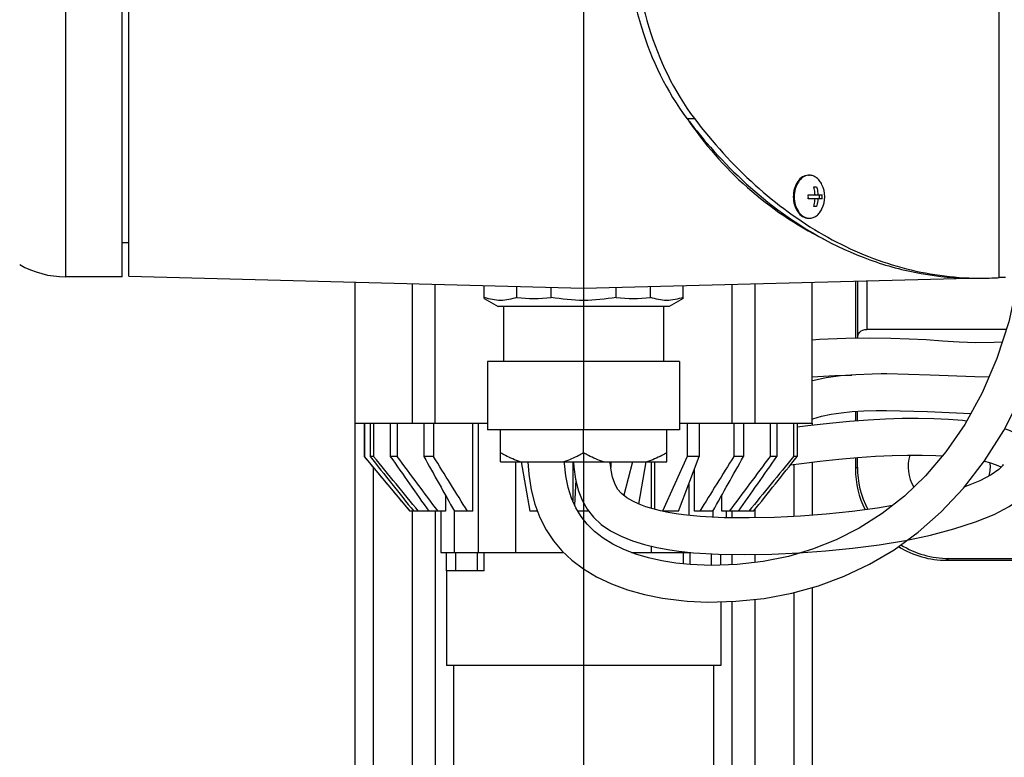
# Model space of a CAD drawing. Header units: millimetres. Extents: x 0 to 1249, y 0 to 420.
# Tile 22 of 104: x 106 to 121, y 268 to 279. Entities that reach past the tile are written whole.
import ezdxf

# ---------------------------------------------------------------- set-up
doc = ezdxf.new("R2010")
doc.units = ezdxf.units.MM
doc.header["$LTSCALE"] = 32.67
doc.linetypes.add('CENTER', pattern=[0.6, 0.375, -0.075, 0.075, -0.075])
doc.linetypes.add('PHANTOM', pattern=[0.8, 0.45, -0.05, 0.1, -0.05, 0.1, -0.05])
doc.layers.get('0').update_dxf_attribs({"linetype": 'CONTINUOUS'})
for name, color, linetype in [('1_DESIGN', 7, 'CONTINUOUS'), ('ASSY', 7, 'CONTINUOUS'), ('AXIS', 7, 'CONTINUOUS'), ('CHAMFER', 7, 'CONTINUOUS'), ('CRV2', 7, 'CONTINUOUS'), ('DRAFT', 7, 'CONTINUOUS'), ('DRIV_DIM', 7, 'CONTINUOUS'), ('ROUND', 7, 'CONTINUOUS'), ('SURF', 7, 'CONTINUOUS')]:
    doc.layers.add(name, color=color, linetype=linetype)
doc.styles.get("Standard").update_dxf_attribs({"font": 'txt', "width": 0.8})
doc.dimstyles.new('DIMSTYLE_5', dxfattribs={"dimtxt": 3.8, "dimasz": 1.8, "dimexe": 2, "dimexo": 1.5, "dimgap": 0.95, "dimtad": 1, "dimdec": 0, "dimlfac": 15, "dimdsep": 46, "dimtxsty": 'STANDARD', "dimblk": 'OPEN', "dimblk1": 'OPEN', "dimblk2": 'OPEN', "dimcen": 0.09, "dimadec": 0, "dimazin": 0, "dimtp": 0.001, "dimtm": 0.001, "dimtfac": 1, "dimtdec": 0, "dimtofl": 0, "dimtmove": 0, "dimatfit": 3, "dimldrblk": 'OPEN', "dimfxl": 1, "dimtolj": 1, "dimarcsym": 0})
doc.dimstyles.new('DIMSTYLE_6', dxfattribs={"dimtxt": 3.8, "dimasz": 1.8, "dimexe": 2, "dimexo": 1.5, "dimgap": 1.9, "dimtad": 1, "dimdec": 3, "dimlfac": 15, "dimdsep": 46, "dimtxsty": 'STANDARD', "dimblk": 'OPEN', "dimblk1": 'OPEN', "dimblk2": 'OPEN', "dimcen": 0.09, "dimadec": 0, "dimazin": 0, "dimtp": 0.5, "dimtm": 0.5, "dimtfac": 1, "dimtdec": 3, "dimtofl": 0, "dimtmove": 0, "dimatfit": 3, "dimldrblk": 'OPEN', "dimfxl": 1, "dimtolj": 1, "dimarcsym": 0})

# ---------------------------------------------------------------- blocks, each defined once
blk = doc.blocks.new('_OPEN')
at = {"color": 0, "linetype": 'BYBLOCK'}
for p, q in [((0, 0), (-1, 0.342)), ((-1, -0.342), (0, 0)), ((-1, 0), (0, 0))]:
    blk.add_line(p, q, dxfattribs=at)
blk = doc.blocks.new('*D20')
at = {"layer": 'DRIV_DIM', "color": 2, "linetype": 'CONTINUOUS'}
for p, q in [((207.504, 279.991), (207.504, 271.041)), ((207.504, 262.091), (207.504, 271.041)), ((118.029, 262.091), (209.504, 262.091))]:
    blk.add_line(p, q, dxfattribs=at)
at = {"layer": 'DRIV_DIM', "color": 2, "linetype": 'CONTINUOUS', "xscale": 1.8, "yscale": 1.8, "zscale": 1.8}
for p, rotation in [((207.504, 279.991), 90), ((207.504, 262.091), 270)]:
    blk.add_blockref('_OPEN', p, dxfattribs=dict(at, rotation=rotation))
blk = doc.blocks.new('*D25')
at = {"layer": 'DRIV_DIM', "color": 2, "linetype": 'CONTINUOUS'}
blk.add_line((231.397, 261.758), (238.162, 260.566), dxfattribs=at)
for points in [[(18.76, 278.196), (18.13, 279.991), (17.529, 278.186)], [(236.471, 259.031), (236.192, 260.913), (235.26, 259.255)]]:
    blk.add_lwpolyline(points, dxfattribs=at)
for start, end in [(180, 265), (265, 350)]:
    blk.add_arc((127.995, 279.991), 109.866, start, end, dxfattribs=at)

msp = doc.modelspace()

# ---------------------------------------------------------------- linework, layer by layer
at = {"color": 7, "linetype": 'CONTINUOUS'}
for p, q in [((108.028814, 274.764566), (108.028814, 285.212854)), ((107.928814, 275.257533), (108.028814, 275.257533)), ((111.328814, 272.624199), (111.328814, 274.678152)), ((112.49548, 272.624199), (112.49548, 274.647602)), ((116.828814, 272.624199), (116.828814, 274.647602)), ((117.99548, 272.624199), (117.99548, 274.678152)), ((120.827705, 273.990866), (118.792035, 273.990866)), ((120.768077, 273.80549), (120.762054, 273.804882)), ((113.262147, 273.524199), (113.262147, 272.524199)), ((116.062147, 273.524199), (116.062147, 272.524199)), ((119.082914, 273.341193), (119.000385, 273.341013)), ((118.655164, 272.655191), (118.655164, 272.795707)), ((111.328814, 272.624199), (113.262147, 272.624199)), ((111.462147, 272.624199), (111.462147, 272.137533)), ((111.46371, 272.624199), (111.46371, 272.137533)), ((111.546812, 272.624199), (111.546812, 272.137533)), ((111.598576, 272.624199), (111.598576, 272.137533)), ((111.842219, 272.624199), (111.842219, 272.137533)), ((111.942219, 272.624199), (111.942219, 272.137533)), ((112.3298, 272.624199), (112.3298, 272.137533)), ((112.471221, 272.624199), (112.471221, 272.137533)), ((113.043597, 271.337533), (113.043597, 272.624199)), ((116.062147, 272.624199), (117.99548, 272.624199)), ((116.174763, 272.624199), (116.174763, 272.137533)), ((116.347968, 272.624199), (116.347968, 272.137533)), ((116.853073, 272.624199), (116.853073, 272.137533)), ((116.994494, 272.624199), (116.994494, 272.137533)), ((117.382075, 272.624199), (117.382075, 272.137533)), ((117.482075, 272.624199), (117.482075, 272.137533)), ((117.725718, 272.624199), (117.725718, 272.137533)), ((117.777482, 272.624199), (117.777482, 272.137533)), ((120.248894, 272.653205), (120.188404, 272.660748)), ((116.062147, 272.524199), (113.262147, 272.524199)), ((111.462147, 272.137533), (112.128814, 271.337533)), ((111.46371, 272.137533), (111.462147, 272.137533)), ((111.598576, 272.137533), (111.546812, 272.137533)), ((111.942219, 272.137533), (111.842219, 272.137533)), ((112.471221, 272.137533), (112.3298, 272.137533)), ((113.75165, 272.057526), (113.876961, 271.337533)), ((114.503707, 272.057533), (114.503707, 271.488879)), ((115.058053, 272.057533), (115.058053, 271.974676)), ((115.372694, 272.057526), (115.246813, 271.57074)), ((115.465854, 271.443852), (115.572644, 272.057526)), ((115.695604, 272.057533), (115.695604, 271.36644)), ((116.174763, 272.137533), (115.810464, 271.338417)), ((116.043965, 271.337533), (116.347968, 272.137533)), ((116.347968, 272.137533), (116.174763, 272.137533)), ((116.994494, 272.137533), (116.853073, 272.137533)), ((117.482075, 272.137533), (117.382075, 272.137533)), ((117.777482, 272.137533), (117.725718, 272.137533)), ((118.655164, 271.983426), (118.655164, 272.120865)), ((116.280697, 271.337533), (116.280697, 271.960389)), ((114.547157, 271.795155), (114.531036, 271.427249)), ((112.647962, 271.569299), (112.647962, 271.337533)), ((116.676332, 271.337533), (116.676332, 271.569299)), ((112.647962, 271.337533), (112.128814, 271.337533)), ((112.578814, 271.337533), (112.578814, 270.737533)), ((113.043597, 271.337533), (112.777865, 271.337533)), ((113.991203, 271.337533), (113.876961, 271.337533)), ((114.737038, 271.337533), (114.578592, 271.337533)), ((116.043965, 271.337533), (115.814688, 271.337533)), ((116.546429, 271.337533), (116.280697, 271.337533)), ((117.140632, 271.337533), (116.676332, 271.337533)), ((116.74548, 271.242447), (116.74548, 271.337533)), ((116.361277, 271.260662), (116.11864, 271.285451)), ((112.578814, 270.737533), (114.371181, 270.737533)), ((115.358714, 270.737533), (116.22693, 270.737533)), ((119.960109, 270.622618), (121.828814, 270.622618)), ((119.988041, 270.65055), (121.462147, 270.65055)), ((112.662147, 270.470866), (112.662147, 269.090866)), ((116.662147, 270.019058), (116.662147, 269.090866)), ((116.662145, 269.090866), (112.662149, 269.090866))]:
    msp.add_line(p, q, dxfattribs=at)
at = {"color": 9, "linetype": 'CONTINUOUS'}
for p, q in [((120.72566, 274.744979), (120.72566, 285.236753)), ((116.170009, 277.065832), (116.278432, 277.065832)), ((112.162147, 274.656331), (112.162147, 272.624199)), ((117.162147, 272.624199), (117.162147, 274.656331)), ((118.658747, 274.695521), (118.658747, 273.862145)), ((118.792035, 274.699011), (118.792035, 273.990866)), ((113.129149, 270.737533), (113.129149, 272.624199)), ((113.675148, 270.737533), (113.675148, 272.057533)), ((115.649146, 272.057533), (115.649146, 271.379663)), ((118.655164, 271.983426), (118.627232, 271.955495)), ((116.195145, 271.735186), (116.195145, 271.277635)), ((112.772431, 271.347229), (112.772431, 270.737533)), ((116.551863, 271.250877), (116.551863, 271.347229)), ((115.649146, 270.829194), (115.649146, 270.737533)), ((116.195145, 270.740945), (116.195145, 270.737533)), ((119.988041, 270.65055), (119.960109, 270.622618))]:
    msp.add_line(p, q, dxfattribs=at)
at = {"color": 7, "linetype": 'CONTINUOUS'}
for points in [[(121.061691, 275.23546), (120.987816, 274.661799), (120.862992, 274.10057), (120.690533, 273.564417), (120.474808, 273.062748), (120.221723, 272.603949), (119.944711, 272.202528), (119.650746, 271.856493), (119.340616, 271.557999), (119.017269, 271.303957), (118.684084, 271.091982), (118.344563, 270.919664), (118.000777, 270.783836)], [(120.768313, 273.805433), (120.653299, 273.797257), (120.383143, 273.793564), (120.139878, 273.804002), (119.898431, 273.820007), (119.657303, 273.836157), (119.412485, 273.849319), (119.145823, 273.85844), (118.835397, 273.861958), (118.488367, 273.857386), (118.10301, 273.841337), (117.99548, 273.833091)], [(119.00107, 273.341017), (118.868973, 273.339082), (118.631504, 273.329329), (118.409063, 273.310679), (118.19937, 273.281739), (118.001777, 273.240951), (117.99548, 273.239102)], [(120.573782, 273.292914), (120.369076, 273.296626), (119.718599, 273.324663), (119.082914, 273.341193)], [(117.99548, 273.299344), (118.328258, 273.318407), (118.575953, 273.324671)], [(116.174676, 270.027518), (116.476333, 270.014133), (116.884266, 270.024946), (117.295872, 270.068262), (117.698889, 270.143689), (118.087869, 270.250769), (118.465231, 270.390586), (118.833199, 270.565381), (119.192211, 270.777892), (119.541337, 271.031103), (119.8792, 271.328672), (120.203601, 271.674744), (120.509454, 272.071269), (120.789952, 272.517029), (121.037888, 273.007491)], [(117.99548, 272.683649), (118.004108, 272.687014), (118.132264, 272.723819), (118.27156, 272.752948), (118.420741, 272.775135), (118.579968, 272.791101), (118.749221, 272.801468), (118.928406, 272.806818), (119.004642, 272.807691)], [(119.004775, 272.807692), (119.079558, 272.807861), (119.678604, 272.792527), (120.310742, 272.765324)], [(120.188404, 272.660748), (119.983888, 272.677482), (119.768904, 272.687462), (119.544491, 272.691116), (119.310909, 272.688782), (119.067265, 272.680661), (118.811665, 272.666747), (118.540992, 272.646761), (118.249516, 272.61995), (117.932932, 272.585351), (117.777482, 272.565568)], [(119.356093, 270.913564), (119.722405, 270.990533), (120.06318, 271.07945), (120.378257, 271.181637), (120.650651, 271.29256), (120.868609, 271.405636), (121.03586, 271.518935), (121.157333, 271.630842), (121.241587, 271.74379), (121.295485, 271.866965), (121.314082, 272.000521), (121.294023, 272.127791), (121.234779, 272.250457), (121.134389, 272.3623), (121.006654, 272.450624), (120.872949, 272.513709), (120.8007, 272.53829)], [(113.847123, 272.057533), (113.861462, 271.877248), (113.897675, 271.652576), (113.952467, 271.441085), (114.025648, 271.245449), (114.115697, 271.068143), (114.222092, 270.907937), (114.344926, 270.762425), (114.489333, 270.625508), (114.658478, 270.497031), (114.851716, 270.380148), (115.067567, 270.277381), (115.302301, 270.190938), (115.551173, 270.122071), (115.812873, 270.070237), (116.089501, 270.034826), (116.174824, 270.027506)], [(116.215432, 270.559297), (116.005011, 270.58104), (115.801889, 270.613752), (115.608061, 270.657427), (115.423038, 270.712731), (115.248736, 270.779937), (115.088493, 270.858485), (114.945002, 270.947241), (114.820147, 271.044467), (114.714539, 271.148265), (114.625318, 271.260263), (114.54947, 271.385692), (114.486257, 271.528225), (114.437144, 271.686098), (114.402669, 271.855596), (114.381855, 272.033737), (114.380705, 272.057877)], [(114.514649, 272.057533), (114.519738, 271.978651), (114.544521, 271.805879), (114.584009, 271.645306), (114.639503, 271.499207), (114.712636, 271.368141), (114.805842, 271.251228), (114.920325, 271.146588), (115.055145, 271.054178), (115.207337, 270.974609), (115.372924, 270.907927), (115.547938, 270.853462), (115.73055, 270.809674), (115.92038, 270.775035), (116.051568, 270.75635)], [(116.119472, 271.285344), (116.011787, 271.300558), (115.897026, 271.320288), (115.784809, 271.34379), (115.675622, 271.371513), (115.571227, 271.403649), (115.47307, 271.44052), (115.378595, 271.484271), (115.290755, 271.536083), (115.215688, 271.595292), (115.15804, 271.661567), (115.115311, 271.74197), (115.084277, 271.835398), (115.062747, 271.937748), (115.049168, 272.044585), (115.048309, 272.057533)], [(117.680064, 272.015078), (117.838231, 272.036506), (118.106835, 272.06847), (118.383665, 272.097229), (118.659223, 272.121219), (118.921544, 272.139155), (119.163172, 272.150806), (119.387319, 272.156782), (119.598597, 272.157445), (119.799034, 272.152793), (119.897967, 272.147504)], [(120.50766, 272.068943), (120.585298, 272.049198), (120.680043, 272.016446), (120.747897, 271.984253), (120.752321, 271.98126)], [(120.780845, 271.999765), (120.784197, 272.018328), (120.77215, 272.000649), (120.718131, 271.947828), (120.608331, 271.871413), (120.441604, 271.783494), (120.221553, 271.692244), (120.215563, 271.690252)], [(119.169186, 271.423313), (118.948059, 271.385008), (118.577796, 271.334657), (118.202423, 271.29578), (117.824961, 271.267571), (117.448498, 271.249174), (117.074946, 271.240056), (116.7112, 271.242696), (116.361277, 271.260662)], [(116.051133, 270.756406), (116.262623, 270.733701), (116.629074, 270.71166), (117.012102, 270.706238), (117.406864, 270.714059), (117.80253, 270.73196), (118.194333, 270.75975), (118.58436, 270.798466), (118.973216, 270.849424), (119.356093, 270.913564)], [(118.000777, 270.783836), (117.649108, 270.68014), (117.282745, 270.605751), (116.902978, 270.560965), (116.522849, 270.547064), (116.215093, 270.559323)]]:
    msp.add_lwpolyline(points, dxfattribs=at)
for centre, radius, start, end in [((120.458519, 279.069738), 4.332998, 268.5673971, 270.0006975), ((120.45849, 279.071557), 4.334817, 270.0010775, 272.100555), ((120.458205, 279.079038), 4.342303, 272.1006951, 273.5312426), ((119.99548, 271.990866), 0.6, 163.9194986, 210.187828), ((119.99548, 271.990866), 0.6, 346.9879313, 5.3763849)]:
    msp.add_arc(centre, radius, start, end, dxfattribs=at)
for start_param, end_param in [(-3.926648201, -3.444643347), (-2.907610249, -2.356537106)]:
    msp.add_ellipse((119.988954, 271.98434), major_axis=(0.943455, 0.943455), ratio=0.999315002, start_param=start_param, end_param=end_param, dxfattribs=at)
for points, knots in [([(116.278432, 282.9159), (115.978979, 282.520877), (115.524046, 281.56578), (115.303977, 279.990866), (115.524046, 278.415952), (115.978979, 277.460855), (116.278432, 277.065832)], [0, 0, 0, 0, 0.239932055, 0.5, 0.760067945, 1, 1, 1, 1]), ([(116.278432, 277.065832), (116.543211, 276.71655), (117.115874, 276.081361), (118.119423, 275.339891), (119.208718, 274.868156), (119.974307, 274.747495), (120.350189, 274.738094)], [0, 0, 0, 0, 0.271484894, 0.526141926, 0.767103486, 1, 1, 1, 1]), ([(120.81548, 274.748366), (120.81548, 274.747854), (120.81241, 274.748112), (120.809028, 274.747222), (120.801157, 274.747122), (120.786239, 274.746333), (120.760445, 274.745757), (120.738373, 274.745232), (120.72566, 274.744979)], [0, 0, 0, 0, 0.017091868, 0.066399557, 0.147848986, 0.260657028, 0.575874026, 1, 1, 1, 1]), ([(118.658747, 273.862145), (118.659372, 273.893418), (118.678741, 273.967635), (118.755277, 273.990866), (118.792035, 273.990866)], [0, 0, 0, 0, 0.459740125, 1, 1, 1, 1])]:
    msp.add_open_spline(points, degree=3, knots=knots, dxfattribs=at)
for points in [[(112.132416, 271.337533), (111.90936, 271.604071), (111.68649, 271.870764), (111.46371, 272.137533)], [(111.546812, 272.137533), (111.758975, 271.87077), (111.971227, 271.604078), (112.183662, 271.337533)], [(112.253567, 271.337533), (112.035083, 271.604074), (111.816785, 271.870767), (111.598576, 272.137533)], [(111.842219, 272.137533), (112.029301, 271.870785), (112.216468, 271.604096), (112.403813, 271.337533)], [(112.538858, 271.337533), (112.339829, 271.604088), (112.140981, 271.870778), (111.942219, 272.137533)], [(112.3298, 272.137533), (112.47905, 271.870807), (112.628377, 271.604125), (112.777865, 271.337533)], [(112.968848, 271.337533), (112.802833, 271.604112), (112.636986, 271.870797), (112.471221, 272.137533)], [(116.853073, 272.137533), (116.687308, 271.870797), (116.521461, 271.604112), (116.355446, 271.337533)], [(116.546429, 271.337533), (116.695917, 271.604125), (116.845244, 271.870807), (116.994494, 272.137533)], [(117.382075, 272.137533), (117.183313, 271.870778), (116.984465, 271.604088), (116.785436, 271.337533)], [(116.920481, 271.337533), (117.107826, 271.604096), (117.294993, 271.870785), (117.482075, 272.137533)], [(117.725718, 272.137533), (117.507509, 271.870767), (117.289211, 271.604074), (117.070727, 271.337533)], [(117.140632, 271.337533), (117.353067, 271.604078), (117.565319, 271.87077), (117.777482, 272.137533)]]:
    msp.add_open_spline(points, degree=3, dxfattribs=at)
at = {"layer": '1_DESIGN', "color": 7, "linetype": 'CONTINUOUS'}
for p, q in [((117.939424, 275.952866), (118.142128, 275.952866)), ((118.020506, 276.067533), (118.061047, 276.067533)), ((118.021339, 276.067533), (118.021339, 276.064177)), ((118.10242, 275.895533), (118.10242, 275.952866)), ((118.142128, 275.895533), (117.939424, 275.895533)), ((118.021339, 275.784221), (118.021339, 275.780866)), ((118.061047, 275.780866), (118.020506, 275.780866))]:
    msp.add_line(p, q, dxfattribs=at)
for centre, radius, start, end in [((117.955753, 276.080525), 0.157007, 90.0044565, 94.9346904), ((117.772437, 275.924199), 0.406667, 334.3546575, 25.6453425), ((117.40265, 275.924192), 0.537538, 356.9438077, 3.0561923), ((117.605354, 275.924207), 0.537538, 356.9438077, 3.0561923), ((117.955753, 275.767873), 0.157007, 265.0653096, 269.9955435)]:
    msp.add_arc(centre, radius, start, end, dxfattribs=at)
for points, knots in [([(117.942247, 276.236951), (117.928216, 276.23574), (117.899764, 276.229332), (117.845139, 276.201193), (117.786948, 276.138442), (117.744036, 276.038584), (117.73418, 275.963043), (117.73418, 275.924199)], [0, 0, 0, 0, 0.103547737, 0.211542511, 0.447785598, 0.714400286, 1, 1, 1, 1]), ([(118.139043, 276.100204), (118.129321, 276.120454), (118.10676, 276.157684), (118.062494, 276.202329), (118.011222, 276.230875), (117.973817, 276.237533), (117.95574, 276.237533)], [0, 0, 0, 0, 0.279846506, 0.537395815, 0.774796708, 1, 1, 1, 1]), ([(118.038291, 275.952866), (118.037802, 275.962641), (118.034873, 276.001253), (118.027971, 276.03958), (118.020506, 276.067533)], [0, 0, 0, 0, 0.252765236, 1, 1, 1, 1]), ([(118.061047, 276.067533), (118.063514, 276.058294), (118.072474, 276.020616), (118.077373, 275.981987), (118.078832, 275.952866)], [0, 0, 0, 0, 0.246957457, 1, 1, 1, 1]), ([(117.73418, 275.924199), (117.73418, 275.885355), (117.744036, 275.809815), (117.786948, 275.709957), (117.845139, 275.647206), (117.899764, 275.619066), (117.928216, 275.612659), (117.942247, 275.611448)], [0, 0, 0, 0, 0.285599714, 0.552214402, 0.788457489, 0.896452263, 1, 1, 1, 1]), ([(118.020506, 275.780866), (118.022973, 275.790104), (118.031933, 275.827782), (118.036832, 275.866412), (118.038291, 275.895533)], [0, 0, 0, 0, 0.246957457, 1, 1, 1, 1]), ([(118.078832, 275.895533), (118.078342, 275.885758), (118.075413, 275.847145), (118.068512, 275.808819), (118.061047, 275.780866)], [0, 0, 0, 0, 0.252765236, 1, 1, 1, 1]), ([(117.95574, 275.610866), (117.973817, 275.610866), (118.011222, 275.617523), (118.062494, 275.64607), (118.10676, 275.690714), (118.129321, 275.727944), (118.139043, 275.748194)], [0, 0, 0, 0, 0.225203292, 0.462604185, 0.720153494, 1, 1, 1, 1])]:
    msp.add_open_spline(points, degree=3, knots=knots, dxfattribs=at)
at = {"layer": 'ASSY', "color": 7, "linetype": 'CONTINUOUS'}
for p, q in [((117.942143, 276.237533), (117.95574, 276.237533)), ((117.942143, 275.610866), (117.95574, 275.610866))]:
    msp.add_line(p, q, dxfattribs=at)
for points, knots in [([(117.942143, 276.237532), (117.927596, 276.237532), (117.897822, 276.233308), (117.839873, 276.20799), (117.777309, 276.145462), (117.731199, 276.042887), (117.720583, 275.964562), (117.720583, 275.924199)], [0, 0, 0, 0, 0.103593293, 0.210948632, 0.445696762, 0.712570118, 1, 1, 1, 1]), ([(117.720583, 275.924199), (117.720583, 275.883837), (117.731199, 275.805512), (117.777309, 275.702937), (117.839873, 275.640408), (117.897822, 275.615091), (117.927596, 275.610866), (117.942143, 275.610866)], [0, 0, 0, 0, 0.287429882, 0.554303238, 0.789051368, 0.896406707, 1, 1, 1, 1])]:
    msp.add_open_spline(points, degree=3, knots=knots, dxfattribs=at)
at = {"layer": 'AXIS', "color": 7, "linetype": 'CENTER'}
for p, q in [((114.662147, 299.506367), (114.662147, 272.524199)), ((114.662147, 272.190866), (114.662147, 256.244316))]:
    msp.add_line(p, q, dxfattribs=at)
at = {"layer": 'AXIS', "color": 7, "linetype": 'CONTINUOUS'}
for p, q in [((113.212233, 274.44112), (113.212233, 274.628833)), ((113.68719, 274.457533), (113.68719, 274.616396)), ((114.18719, 274.457533), (114.18719, 274.603303)), ((115.137104, 274.457533), (115.137104, 274.603303)), ((115.637104, 274.457533), (115.637104, 274.616396)), ((116.112061, 274.44112), (116.112061, 274.628833)), ((113.212233, 274.441102), (113.414715, 274.324199)), ((116.112061, 274.441102), (115.909579, 274.324199)), ((115.909574, 274.324199), (113.41472, 274.324199)), ((113.49548, 274.324199), (113.49548, 273.524199)), ((115.828814, 274.324199), (115.828814, 273.524199)), ((116.062147, 273.524199), (113.262147, 273.524199)), ((113.449711, 272.057533), (113.449711, 272.524199)), ((114.662147, 272.190866), (114.662147, 272.524199)), ((115.874583, 272.057533), (115.874583, 272.524199)), ((113.449711, 272.057533), (115.874583, 272.057533))]:
    msp.add_line(p, q, dxfattribs=at)
for centre, radius, start, end in [((113.510878, 275.262556), 0.858633, 249.6463104, 249.967049), ((113.93719, 276.38613), 1.944734, 262.6140557, 277.3859443), ((115.387104, 276.38613), 1.944734, 262.6140557, 277.3859443)]:
    msp.add_arc(centre, radius, start, end, dxfattribs=at)
for points, knots in [([(113.68719, 274.457533), (113.612342, 274.429766), (113.452159, 274.395425), (113.291673, 274.428553), (113.216744, 274.455873)], [0, 0, 0, 0, 0.500242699, 1, 1, 1, 1]), ([(115.137104, 274.457533), (114.980735, 274.428529), (114.662147, 274.396047), (114.343559, 274.428529), (114.18719, 274.457533)], [0, 0, 0, 0, 0.500000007, 1, 1, 1, 1]), ([(116.112061, 274.457533), (116.036509, 274.429505), (115.874583, 274.395071), (115.712656, 274.429505), (115.637104, 274.457533)], [0, 0, 0, 0, 0.500000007, 1, 1, 1, 1]), ([(113.738387, 272.057533), (113.663129, 272.082688), (113.565683, 272.126184), (113.472863, 272.177499), (113.449711, 272.190866)], [0, 0, 0, 0, 0.747995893, 1, 1, 1, 1]), ([(114.662147, 272.190866), (114.638995, 272.177499), (114.546176, 272.126184), (114.448729, 272.082688), (114.373472, 272.057533)], [0, 0, 0, 0, 0.252004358, 1, 1, 1, 1]), ([(114.950822, 272.057533), (114.875564, 272.082688), (114.778118, 272.126184), (114.685299, 272.177499), (114.662147, 272.190866)], [0, 0, 0, 0, 0.747995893, 1, 1, 1, 1]), ([(115.874583, 272.190866), (115.851431, 272.177499), (115.758611, 272.126184), (115.661165, 272.082688), (115.585907, 272.057533)], [0, 0, 0, 0, 0.252004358, 1, 1, 1, 1])]:
    msp.add_open_spline(points, degree=3, knots=knots, dxfattribs=at)
at = {"layer": 'CHAMFER', "color": 7, "linetype": 'CONTINUOUS'}
msp.add_line((107.928814, 274.757533), (107.928814, 285.220327), dxfattribs=at)
at = {"layer": 'CRV2', "color": 4, "linetype": 'PHANTOM'}
for radius, start in [(103.497035, 10), (95.497035, 10), (33.41003, 185.4403049)]:
    msp.add_arc((127.99548, 279.990866), radius, start, 350, dxfattribs=at)
at = {"layer": 'DRAFT', "color": 7, "linetype": 'CONTINUOUS'}
for p, q in [((108.028814, 274.764566), (114.662147, 274.590866)), ((114.662147, 274.590866), (120.283945, 274.738078)), ((118.627232, 274.694695), (118.627232, 273.859216)), ((118.627232, 272.793996), (118.627232, 272.653129)), ((118.627232, 272.118433), (118.627232, 271.955495))]:
    msp.add_line(p, q, dxfattribs=at)
at = {"layer": 'ROUND', "color": 9, "linetype": 'CONTINUOUS'}
for p, q in [((107.102019, 285.224199), (107.102019, 274.757533)), ((111.59548, 265.290866), (111.59548, 271.977533)), ((117.728814, 272.021683), (117.728814, 271.262872)), ((112.162147, 271.337533), (112.162147, 265.290866)), ((117.162147, 271.242185), (117.162147, 271.364539)), ((112.79548, 270.470866), (112.79548, 270.737533)), ((113.112954, 270.470866), (113.112954, 270.737533)), ((113.209778, 270.470866), (113.209778, 270.737533)), ((116.114516, 270.737533), (116.114516, 270.569725)), ((116.21134, 270.737533), (116.21134, 270.559297)), ((116.528814, 270.547283), (116.528814, 270.71769)), ((117.162147, 270.591529), (117.162147, 270.709211)), ((117.728814, 270.728624), (117.728814, 270.703643)), ((117.162147, 265.290866), (117.162147, 270.054189)), ((117.728814, 270.151926), (117.728814, 265.290866)), ((112.762147, 269.090866), (112.762147, 265.290866)), ((116.562147, 265.290866), (116.562147, 269.090866))]:
    msp.add_line(p, q, dxfattribs=at)
at = {"layer": 'ROUND', "color": 7, "linetype": 'CONTINUOUS'}
for p, q in [((114.66215, 283.178166), (114.662147, 274.590866)), ((107.928814, 274.757533), (107.102019, 274.757533)), ((111.328814, 265.357533), (111.328814, 272.624199)), ((117.99548, 272.624199), (117.99548, 272.592187)), ((117.99548, 272.055219), (117.99548, 271.280314)), ((112.49548, 271.337533), (112.49548, 265.357533)), ((116.828814, 271.241842), (116.828814, 271.337533)), ((112.662147, 270.470866), (112.662147, 270.737533)), ((116.662147, 270.552158), (116.662147, 270.711192)), ((116.828814, 270.558253), (116.828814, 270.708833)), ((113.209778, 270.470866), (112.662147, 270.470866)), ((117.99548, 270.225336), (117.99548, 265.357533)), ((116.828814, 265.357533), (116.828814, 270.023476))]:
    msp.add_line(p, q, dxfattribs=at)
for centre, radius, start, end in [((107.102019, 276.090866), 1.333333, 240, 270), ((120.350488, 279.072005), 4.335249, 269.1281614, 269.9956057)]:
    msp.add_arc(centre, radius, start, end, dxfattribs=at)
for centre, major_axis, ratio, start_param, end_param in [((120.524763, 279.990866), (5.246482, 0), 0.99965709, 3.733275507, 4.244883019), ((119.961023, 271.956408), (0.943455, 0.943455), 0.999315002, -3.926648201, -3.46366518), ((119.961023, 271.956408), (0.943455, 0.943455), 0.999315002, -2.912606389, -2.356537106)]:
    msp.add_ellipse(centre, major_axis=major_axis, ratio=ratio, start_param=start_param, end_param=end_param, dxfattribs=at)
for points, knots in [([(116.170009, 277.065832), (116.262783, 276.943451), (116.635529, 276.481179), (117.066338, 276.064434), (117.414912, 275.795508)], [0, 0, 0, 0, 0.258612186, 1, 1, 1, 1]), ([(117.414912, 275.795508), (117.843886, 275.464552), (118.554861, 275.058929), (119.5787, 274.78278), (120.094641, 274.736781), (120.35004, 274.736755)], [0, 0, 0, 0, 0.512834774, 0.758256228, 1, 1, 1, 1])]:
    msp.add_open_spline(points, degree=3, knots=knots, dxfattribs=at)
at = {"layer": 'SURF', "color": 7, "linetype": 'CONTINUOUS'}
msp.add_open_spline([(116.170009, 282.9159), (115.870556, 282.520877), (115.415622, 281.56578), (115.195556, 279.990866), (115.415622, 278.415952), (115.870556, 277.460854), (116.170009, 277.065832)], degree=3, knots=[0, 0, 0, 0, 0.23993205, 0.5, 0.76006795, 1, 1, 1, 1], dxfattribs=at)

# ---------------------------------------------------------------- dimensions: what is measured, and where the dimension line sits
at = {"layer": 'DRIV_DIM', "color": 2, "linetype": 'CONTINUOUS'}
dim = msp.add_angular_dim_2l(base=(118.420033, 170.542999), line1=((20.7282, 279.990866), (19.62954, 279.990866)), line2=((228.838195, 262.209575), (229.920163, 262.018794)), dimstyle='DIMSTYLE_6', override={"dimtad": 2}, dxfattribs=at)
dim.commit()
dim.dimension.update_dxf_attribs({"geometry": '*D25', "text_midpoint": (112.920978, 171.164012), "dimtype": 162})
dim = msp.add_linear_dim(base=(207.5036097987, 262.0908659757), p1=(239.3842959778, 279.9908659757), p2=(116.5288136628, 262.0908659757), angle=270, dimstyle='DIMSTYLE_5', dxfattribs=at)
dim.commit()
dim.dimension.update_dxf_attribs({"geometry": '*D20', "text_midpoint": (207.5036097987, 266.4808659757), "dimtype": 160})

doc.saveas('drawing.dxf')
